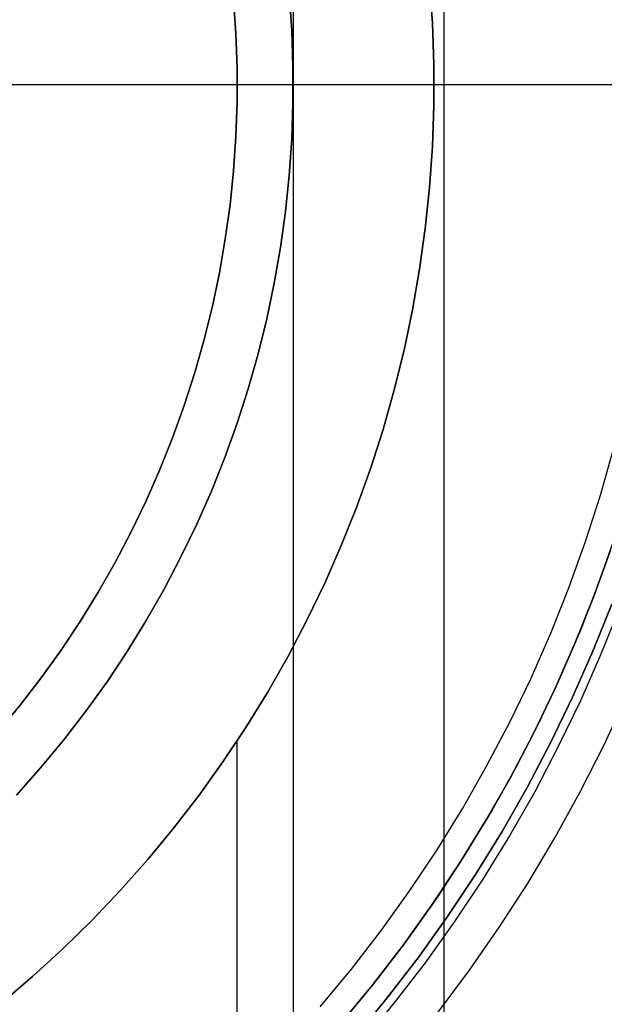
# Model space of a CAD drawing. Header units: millimetres. Extents: x -267 to 897, y -4167 to -3150.
# Tile 77 of 177: x 321.06 to 326.62, y -3525.65 to -3516.28. Entities that reach past the tile are written whole.
import ezdxf

# ---------------------------------------------------------------- set-up
doc = ezdxf.new("R2010")
doc.units = ezdxf.units.MM
doc.layers.add('1', color=7, linetype='Continuous')
doc.layers.add('BLANCO METALICO', color=7, linetype='Continuous', true_color=0xededed)

msp = doc.modelspace()

# ---------------------------------------------------------------- linework, layer by layer
at = {"layer": '1', "color": 7, "true_color": 0xffffff}
for p, q in [((325.0966, -3497.4911), (325.0966, -3536.3139)), ((384.8577, -3516.9025, 31.0021), (313.6641, -3516.9025, 31.0021)), ((336.1626, -3516.9025), (313.6641, -3516.9025))]:
    msp.add_line(p, q, dxfattribs=at)
at = {"layer": '1', "color": 250, "true_color": 0x111111}
for p, q in [((323.6652, -3499.5801, 127.4778), (323.6652, -3534.2249, 127.4778)), ((324.9618, -3515.925, 271.5104), (324.9889, -3516.3155, 271.5104)), ((324.9889, -3516.3155, 165.4778), (324.9618, -3515.925, 165.4778)), ((324.9618, -3515.925, 271.5104), (324.9889, -3516.3155, 271.5104)), ((324.9618, -3515.925, 218.4941), (324.9889, -3516.3155, 218.4941)), ((324.9889, -3516.3155, 165.4778), (324.9618, -3515.925, 165.4778)), ((323.1203, -3516.4124, 271.5104), (323.0977, -3516.0863, 271.5104)), ((323.0977, -3516.0863, 246.5104), (323.1203, -3516.4124, 246.5104)), ((323.0977, -3516.0863, 271.5104), (323.1203, -3516.4124, 271.5104)), ((323.1203, -3516.4124, 246.5104), (323.0977, -3516.0863, 246.5104)), ((323.0977, -3516.0863, 259.0104), (323.1203, -3516.4124, 259.0104)), ((323.6503, -3516.3849, 59.3074), (323.6265, -3516.0405, 59.3074)), ((323.6503, -3516.3849, 49.0793), (323.6265, -3516.0405, 49.0793)), ((323.6265, -3516.0405, 59.3074), (323.6503, -3516.3849, 59.3074)), ((323.6265, -3516.0405, 54.1934), (323.6503, -3516.3849, 54.1934)), ((323.6265, -3516.0405, 49.0793), (323.6503, -3516.3849, 49.0793)), ((323.6623, -3516.7299, 59.3074), (323.6503, -3516.3849, 59.3074)), ((323.6623, -3516.7299, 49.0793), (323.6503, -3516.3849, 49.0793)), ((323.6503, -3516.3849, 59.3074), (323.6623, -3516.7299, 59.3074)), ((323.6503, -3516.3849, 54.1934), (323.6623, -3516.7299, 54.1934)), ((323.6503, -3516.3849, 49.0793), (323.6623, -3516.7299, 49.0793)), ((324.9889, -3516.3155, 271.5104), (325.0024, -3516.7068, 271.5104)), ((325.0024, -3516.7068, 165.4778), (324.9889, -3516.3155, 165.4778)), ((324.9889, -3516.3155, 271.5104), (325.0024, -3516.7068, 271.5104)), ((324.9889, -3516.3155, 218.4941), (325.0024, -3516.7068, 218.4941)), ((325.0024, -3516.7068, 165.4778), (324.9889, -3516.3155, 165.4778)), ((323.1315, -3516.7391, 271.5104), (323.1203, -3516.4124, 271.5104)), ((323.1203, -3516.4124, 246.5104), (323.1315, -3516.7391, 246.5104)), ((323.1203, -3516.4124, 271.5104), (323.1315, -3516.7391, 271.5104)), ((323.1315, -3516.7391, 246.5104), (323.1203, -3516.4124, 246.5104)), ((323.1203, -3516.4124, 259.0104), (323.1315, -3516.7391, 259.0104)), ((323.1315, -3517.066, 271.5104), (323.1315, -3516.7391, 271.5104)), ((323.1315, -3516.7391, 246.5104), (323.1315, -3517.066, 246.5104)), ((323.1315, -3516.7391, 271.5104), (323.1315, -3517.066, 271.5104)), ((323.1315, -3517.066, 246.5104), (323.1315, -3516.7391, 246.5104)), ((323.1315, -3516.7391, 259.0104), (323.1315, -3517.066, 259.0104)), ((323.6623, -3517.0751, 59.3074), (323.6623, -3516.7299, 59.3074)), ((323.6623, -3517.0751, 49.0793), (323.6623, -3516.7299, 49.0793)), ((323.6623, -3516.7299, 59.3074), (323.6623, -3517.0751, 59.3074)), ((323.6623, -3516.7299, 54.1934), (323.6623, -3517.0751, 54.1934)), ((323.6623, -3516.7299, 49.0793), (323.6623, -3517.0751, 49.0793)), ((325.0024, -3516.7068, 271.5104), (325.0024, -3517.0983, 271.5104)), ((325.0024, -3517.0983, 165.4778), (325.0024, -3516.7068, 165.4778)), ((325.0024, -3516.7068, 271.5104), (325.0024, -3517.0983, 271.5104)), ((325.0024, -3516.7068, 218.4941), (325.0024, -3517.0983, 218.4941)), ((325.0024, -3517.0983, 165.4778), (325.0024, -3516.7068, 165.4778)), ((387.6638, -3516.9025, 31.0021), (313.6641, -3516.9025, 31.0021)), ((380.6271, -3516.9025, 48.5021), (313.6641, -3516.9025, 48.5021)), ((323.6638, -3516.9025, 49.0793), (313.6641, -3516.9025, 49.0793)), ((323.133, -3516.9025, 246.5104), (313.6641, -3516.9025, 246.5104)), ((333.6662, -3516.9025, 127.4778), (321.0638, -3516.9025, 127.4778)), ((321.0638, -3516.9025, 127.4778), (321.0638, -3516.9025, 125.1278)), ((327.6814, -3516.9025, 125.1278), (321.0638, -3516.9025, 125.1278)), ((325.0041, -3516.9025, 271.5104), (323.133, -3516.9025, 271.5104)), ((323.133, -3516.9025, 271.5104), (323.133, -3516.9025, 246.5104)), ((327.5998, -3516.9025, 59.3074), (323.6638, -3516.9025, 59.3074)), ((323.6638, -3516.9025, 59.3074), (323.6638, -3516.9025, 49.0793)), ((325.0041, -3516.9025, 271.5104), (325.0041, -3516.9025, 165.4778)), ((332.5916, -3516.9025, 165.4778), (325.0041, -3516.9025, 165.4778)), ((323.1203, -3517.3926, 271.5104), (323.1315, -3517.066, 271.5104)), ((323.1315, -3517.066, 246.5104), (323.1203, -3517.3926, 246.5104)), ((323.1315, -3517.066, 271.5104), (323.1203, -3517.3926, 271.5104)), ((323.1203, -3517.3926, 246.5104), (323.1315, -3517.066, 246.5104)), ((323.1315, -3517.066, 259.0104), (323.1203, -3517.3926, 259.0104)), ((323.6503, -3517.4201, 59.3074), (323.6623, -3517.0751, 59.3074)), ((323.6503, -3517.4201, 49.0793), (323.6623, -3517.0751, 49.0793)), ((323.6623, -3517.0751, 59.3074), (323.6503, -3517.4201, 59.3074)), ((323.6623, -3517.0751, 54.1934), (323.6503, -3517.4201, 54.1934)), ((323.6623, -3517.0751, 49.0793), (323.6503, -3517.4201, 49.0793)), ((325.0024, -3517.0983, 271.5104), (324.9889, -3517.4895, 271.5104)), ((324.9889, -3517.4895, 165.4778), (325.0024, -3517.0983, 165.4778)), ((325.0024, -3517.0983, 271.5104), (324.9889, -3517.4895, 271.5104)), ((325.0024, -3517.0983, 218.4941), (324.9889, -3517.4895, 218.4941)), ((324.9889, -3517.4895, 165.4778), (325.0024, -3517.0983, 165.4778)), ((323.0977, -3517.7187, 271.5104), (323.1203, -3517.3926, 271.5104)), ((323.1203, -3517.3926, 246.5104), (323.0977, -3517.7187, 246.5104)), ((323.1203, -3517.3926, 271.5104), (323.0977, -3517.7187, 271.5104)), ((323.0977, -3517.7187, 246.5104), (323.1203, -3517.3926, 246.5104)), ((323.1203, -3517.3926, 259.0104), (323.0977, -3517.7187, 259.0104)), ((323.6265, -3517.7645, 59.3074), (323.6503, -3517.4201, 59.3074)), ((323.6265, -3517.7645, 49.0793), (323.6503, -3517.4201, 49.0793)), ((323.6503, -3517.4201, 59.3074), (323.6265, -3517.7645, 59.3074)), ((323.6503, -3517.4201, 54.1934), (323.6265, -3517.7645, 54.1934)), ((323.6503, -3517.4201, 49.0793), (323.6265, -3517.7645, 49.0793)), ((324.9889, -3517.4895, 271.5104), (324.9618, -3517.88, 271.5104)), ((324.9618, -3517.88, 165.4778), (324.9889, -3517.4895, 165.4778)), ((324.9889, -3517.4895, 271.5104), (324.9618, -3517.88, 271.5104)), ((324.9889, -3517.4895, 218.4941), (324.9618, -3517.88, 218.4941)), ((324.9618, -3517.88, 165.4778), (324.9889, -3517.4895, 165.4778)), ((323.0639, -3518.0439, 271.5104), (323.0977, -3517.7187, 271.5104)), ((323.0977, -3517.7187, 246.5104), (323.0639, -3518.0439, 246.5104)), ((323.0977, -3517.7187, 271.5104), (323.0639, -3518.0439, 271.5104)), ((323.0639, -3518.0439, 246.5104), (323.0977, -3517.7187, 246.5104)), ((323.0977, -3517.7187, 259.0104), (323.0639, -3518.0439, 259.0104)), ((323.5908, -3518.1078, 59.3074), (323.6265, -3517.7645, 59.3074)), ((323.5908, -3518.1078, 49.0793), (323.6265, -3517.7645, 49.0793)), ((323.6265, -3517.7645, 59.3074), (323.5908, -3518.1078, 59.3074)), ((323.6265, -3517.7645, 54.1934), (323.5908, -3518.1078, 54.1934)), ((323.6265, -3517.7645, 49.0793), (323.5908, -3518.1078, 49.0793)), ((324.9618, -3517.88, 271.5104), (324.9214, -3518.2694, 271.5104)), ((324.9214, -3518.2694, 165.4778), (324.9618, -3517.88, 165.4778)), ((324.9618, -3517.88, 271.5104), (324.9214, -3518.2694, 271.5104)), ((324.9618, -3517.88, 218.4941), (324.9214, -3518.2694, 218.4941)), ((324.9214, -3518.2694, 165.4778), (324.9618, -3517.88, 165.4778)), ((323.0189, -3518.3676, 271.5104), (323.0639, -3518.0439, 271.5104)), ((323.0639, -3518.0439, 246.5104), (323.0189, -3518.3676, 246.5104)), ((323.0639, -3518.0439, 271.5104), (323.0189, -3518.3676, 271.5104)), ((323.0189, -3518.3676, 246.5104), (323.0639, -3518.0439, 246.5104)), ((323.0639, -3518.0439, 259.0104), (323.0189, -3518.3676, 259.0104)), ((323.5433, -3518.4498, 59.3074), (323.5908, -3518.1078, 59.3074)), ((323.5433, -3518.4498, 49.0793), (323.5908, -3518.1078, 49.0793)), ((323.5908, -3518.1078, 59.3074), (323.5433, -3518.4498, 59.3074)), ((323.5908, -3518.1078, 54.1934), (323.5433, -3518.4498, 54.1934)), ((323.5908, -3518.1078, 49.0793), (323.5433, -3518.4498, 49.0793)), ((324.9214, -3518.2694, 271.5104), (324.8675, -3518.6571, 271.5104)), ((324.8675, -3518.6571, 165.4778), (324.9214, -3518.2694, 165.4778)), ((324.9214, -3518.2694, 271.5104), (324.8675, -3518.6571, 271.5104)), ((324.9214, -3518.2694, 218.4941), (324.8675, -3518.6571, 218.4941)), ((324.8675, -3518.6571, 165.4778), (324.9214, -3518.2694, 165.4778)), ((322.9628, -3518.6897, 271.5104), (323.0189, -3518.3676, 271.5104)), ((323.0189, -3518.3676, 246.5104), (322.9628, -3518.6897, 246.5104)), ((323.0189, -3518.3676, 271.5104), (322.9628, -3518.6897, 271.5104)), ((322.9628, -3518.6897, 246.5104), (323.0189, -3518.3676, 246.5104)), ((323.0189, -3518.3676, 259.0104), (322.9628, -3518.6897, 259.0104)), ((323.484, -3518.7898, 59.3074), (323.5433, -3518.4498, 59.3074)), ((323.484, -3518.7898, 49.0793), (323.5433, -3518.4498, 49.0793)), ((323.5433, -3518.4498, 59.3074), (323.484, -3518.7898, 59.3074)), ((323.5433, -3518.4498, 54.1934), (323.484, -3518.7898, 54.1934)), ((323.5433, -3518.4498, 49.0793), (323.484, -3518.7898, 49.0793)), ((322.8956, -3519.0095, 271.5104), (322.9628, -3518.6897, 271.5104)), ((322.9628, -3518.6897, 246.5104), (322.8956, -3519.0095, 246.5104)), ((322.9628, -3518.6897, 271.5104), (322.8956, -3519.0095, 271.5104)), ((322.8956, -3519.0095, 246.5104), (322.9628, -3518.6897, 246.5104)), ((322.9628, -3518.6897, 259.0104), (322.8956, -3519.0095, 259.0104)), ((324.8675, -3518.6571, 271.5104), (324.8002, -3519.0428, 271.5104)), ((324.8002, -3519.0428, 165.4778), (324.8675, -3518.6571, 165.4778)), ((324.8675, -3518.6571, 271.5104), (324.8002, -3519.0428, 271.5104)), ((324.8675, -3518.6571, 218.4941), (324.8002, -3519.0428, 218.4941)), ((324.8002, -3519.0428, 165.4778), (324.8675, -3518.6571, 165.4778)), ((323.413, -3519.1277, 59.3074), (323.484, -3518.7898, 59.3074)), ((323.413, -3519.1277, 49.0793), (323.484, -3518.7898, 49.0793)), ((323.484, -3518.7898, 59.3074), (323.413, -3519.1277, 59.3074)), ((323.484, -3518.7898, 54.1934), (323.413, -3519.1277, 54.1934)), ((323.484, -3518.7898, 49.0793), (323.413, -3519.1277, 49.0793)), ((322.8173, -3519.3269, 271.5104), (322.8956, -3519.0095, 271.5104)), ((322.8956, -3519.0095, 246.5104), (322.8173, -3519.3269, 246.5104)), ((322.8956, -3519.0095, 271.5104), (322.8173, -3519.3269, 271.5104)), ((322.8173, -3519.3269, 246.5104), (322.8956, -3519.0095, 246.5104)), ((322.8956, -3519.0095, 259.0104), (322.8173, -3519.3269, 259.0104)), ((324.8002, -3519.0428, 271.5104), (324.7197, -3519.4259, 271.5104)), ((324.7197, -3519.4259, 165.4778), (324.8002, -3519.0428, 165.4778)), ((324.8002, -3519.0428, 271.5104), (324.7197, -3519.4259, 271.5104)), ((324.8002, -3519.0428, 218.4941), (324.7197, -3519.4259, 218.4941)), ((324.7197, -3519.4259, 165.4778), (324.8002, -3519.0428, 165.4778)), ((323.3304, -3519.4628, 59.3074), (323.413, -3519.1277, 59.3074)), ((323.3304, -3519.4628, 49.0793), (323.413, -3519.1277, 49.0793)), ((323.413, -3519.1277, 59.3074), (323.3304, -3519.4628, 59.3074)), ((323.413, -3519.1277, 54.1934), (323.3304, -3519.4628, 54.1934)), ((323.413, -3519.1277, 49.0793), (323.3304, -3519.4628, 49.0793)), ((322.7282, -3519.6414, 271.5104), (322.8173, -3519.3269, 271.5104)), ((322.8173, -3519.3269, 246.5104), (322.7282, -3519.6414, 246.5104)), ((322.8173, -3519.3269, 271.5104), (322.7282, -3519.6414, 271.5104)), ((322.7282, -3519.6414, 246.5104), (322.8173, -3519.3269, 246.5104)), ((322.8173, -3519.3269, 259.0104), (322.7282, -3519.6414, 259.0104)), ((323.2363, -3519.7949, 59.3074), (323.3304, -3519.4628, 59.3074)), ((323.2363, -3519.7949, 49.0793), (323.3304, -3519.4628, 49.0793)), ((323.3304, -3519.4628, 59.3074), (323.2363, -3519.7949, 59.3074)), ((323.3304, -3519.4628, 54.1934), (323.2363, -3519.7949, 54.1934)), ((323.3304, -3519.4628, 49.0793), (323.2363, -3519.7949, 49.0793)), ((324.7197, -3519.4259, 271.5104), (324.6261, -3519.806, 271.5104)), ((324.6261, -3519.806, 165.4778), (324.7197, -3519.4259, 165.4778)), ((324.7197, -3519.4259, 271.5104), (324.6261, -3519.806, 271.5104)), ((324.7197, -3519.4259, 218.4941), (324.6261, -3519.806, 218.4941)), ((324.6261, -3519.806, 165.4778), (324.7197, -3519.4259, 165.4778)), ((322.6283, -3519.9526, 271.5104), (322.7282, -3519.6414, 271.5104)), ((322.7282, -3519.6414, 246.5104), (322.6283, -3519.9526, 246.5104)), ((322.7282, -3519.6414, 271.5104), (322.6283, -3519.9526, 271.5104)), ((322.6283, -3519.9526, 246.5104), (322.7282, -3519.6414, 246.5104)), ((322.7282, -3519.6414, 259.0104), (322.6283, -3519.9526, 259.0104)), ((323.1308, -3520.1236, 59.3074), (323.2363, -3519.7949, 59.3074)), ((323.1308, -3520.1236, 49.0793), (323.2363, -3519.7949, 49.0793)), ((323.2363, -3519.7949, 59.3074), (323.1308, -3520.1236, 59.3074)), ((323.2363, -3519.7949, 54.1934), (323.1308, -3520.1236, 54.1934)), ((323.2363, -3519.7949, 49.0793), (323.1308, -3520.1236, 49.0793)), ((324.6261, -3519.806, 271.5104), (324.5193, -3520.1826, 271.5104)), ((324.5193, -3520.1826, 165.4778), (324.6261, -3519.806, 165.4778)), ((324.6261, -3519.806, 271.5104), (324.5193, -3520.1826, 271.5104)), ((324.6261, -3519.806, 218.4941), (324.5193, -3520.1826, 218.4941)), ((324.5193, -3520.1826, 165.4778), (324.6261, -3519.806, 165.4778)), ((322.5176, -3520.2602, 271.5104), (322.6283, -3519.9526, 271.5104)), ((322.6283, -3519.9526, 246.5104), (322.5176, -3520.2602, 246.5104)), ((322.6283, -3519.9526, 271.5104), (322.5176, -3520.2602, 271.5104)), ((322.5176, -3520.2602, 246.5104), (322.6283, -3519.9526, 246.5104)), ((322.6283, -3519.9526, 259.0104), (322.5176, -3520.2602, 259.0104)), ((323.0139, -3520.4485, 59.3074), (323.1308, -3520.1236, 59.3074)), ((323.0139, -3520.4485, 49.0793), (323.1308, -3520.1236, 49.0793)), ((323.1308, -3520.1236, 59.3074), (323.0139, -3520.4485, 59.3074)), ((323.1308, -3520.1236, 54.1934), (323.0139, -3520.4485, 54.1934)), ((323.1308, -3520.1236, 49.0793), (323.0139, -3520.4485, 49.0793)), ((324.5193, -3520.1826, 271.5104), (324.3996, -3520.5554, 271.5104)), ((324.3996, -3520.5554, 165.4778), (324.5193, -3520.1826, 165.4778)), ((324.5193, -3520.1826, 271.5104), (324.3996, -3520.5554, 271.5104)), ((324.5193, -3520.1826, 218.4941), (324.3996, -3520.5554, 218.4941)), ((324.3996, -3520.5554, 165.4778), (324.5193, -3520.1826, 165.4778)), ((322.3965, -3520.5638, 271.5104), (322.5176, -3520.2602, 271.5104)), ((322.5176, -3520.2602, 246.5104), (322.3965, -3520.5638, 246.5104)), ((322.5176, -3520.2602, 271.5104), (322.3965, -3520.5638, 271.5104)), ((322.3965, -3520.5638, 246.5104), (322.5176, -3520.2602, 246.5104)), ((322.5176, -3520.2602, 259.0104), (322.3965, -3520.5638, 259.0104)), ((322.886, -3520.7691, 59.3074), (323.0139, -3520.4485, 59.3074)), ((322.886, -3520.7691, 49.0793), (323.0139, -3520.4485, 49.0793)), ((323.0139, -3520.4485, 59.3074), (322.886, -3520.7691, 59.3074)), ((323.0139, -3520.4485, 54.1934), (322.886, -3520.7691, 54.1934)), ((323.0139, -3520.4485, 49.0793), (322.886, -3520.7691, 49.0793)), ((322.2649, -3520.863, 271.5104), (322.3965, -3520.5638, 271.5104)), ((322.3965, -3520.5638, 246.5104), (322.2649, -3520.863, 246.5104)), ((322.3965, -3520.5638, 271.5104), (322.2649, -3520.863, 271.5104)), ((322.2649, -3520.863, 246.5104), (322.3965, -3520.5638, 246.5104)), ((322.3965, -3520.5638, 259.0104), (322.2649, -3520.863, 259.0104)), ((324.3996, -3520.5554, 271.5104), (324.2671, -3520.9237, 271.5104)), ((324.2671, -3520.9237, 165.4778), (324.3996, -3520.5554, 165.4778)), ((324.3996, -3520.5554, 271.5104), (324.2671, -3520.9237, 271.5104)), ((324.3996, -3520.5554, 218.4941), (324.2671, -3520.9237, 218.4941)), ((324.2671, -3520.9237, 165.4778), (324.3996, -3520.5554, 165.4778)), ((322.747, -3521.0851, 59.3074), (322.886, -3520.7691, 59.3074)), ((322.747, -3521.0851, 49.0793), (322.886, -3520.7691, 49.0793)), ((322.886, -3520.7691, 59.3074), (322.747, -3521.0851, 59.3074)), ((322.886, -3520.7691, 54.1934), (322.747, -3521.0851, 54.1934)), ((322.886, -3520.7691, 49.0793), (322.747, -3521.0851, 49.0793)), ((322.1231, -3521.1576, 271.5104), (322.2649, -3520.863, 271.5104)), ((322.2649, -3520.863, 246.5104), (322.1231, -3521.1576, 246.5104)), ((322.2649, -3520.863, 271.5104), (322.1231, -3521.1576, 271.5104)), ((322.1231, -3521.1576, 246.5104), (322.2649, -3520.863, 246.5104)), ((322.2649, -3520.863, 259.0104), (322.1231, -3521.1576, 259.0104)), ((324.2671, -3520.9237, 271.5104), (324.122, -3521.2873, 271.5104)), ((324.122, -3521.2873, 165.4778), (324.2671, -3520.9237, 165.4778)), ((324.2671, -3520.9237, 271.5104), (324.122, -3521.2873, 271.5104)), ((324.2671, -3520.9237, 218.4941), (324.122, -3521.2873, 218.4941)), ((324.122, -3521.2873, 165.4778), (324.2671, -3520.9237, 165.4778)), ((321.9711, -3521.447, 271.5104), (322.1231, -3521.1576, 271.5104)), ((322.1231, -3521.1576, 246.5104), (321.9711, -3521.447, 246.5104)), ((322.1231, -3521.1576, 271.5104), (321.9711, -3521.447, 271.5104)), ((321.9711, -3521.447, 246.5104), (322.1231, -3521.1576, 246.5104)), ((322.1231, -3521.1576, 259.0104), (321.9711, -3521.447, 259.0104)), ((322.5972, -3521.3961, 59.3074), (322.747, -3521.0851, 59.3074)), ((322.5972, -3521.3961, 49.0793), (322.747, -3521.0851, 49.0793)), ((322.747, -3521.0851, 59.3074), (322.5972, -3521.3961, 59.3074)), ((322.747, -3521.0851, 54.1934), (322.5972, -3521.3961, 54.1934)), ((322.747, -3521.0851, 49.0793), (322.5972, -3521.3961, 49.0793)), ((324.122, -3521.2873, 271.5104), (323.9644, -3521.6457, 271.5104)), ((323.9644, -3521.6457, 165.4778), (324.122, -3521.2873, 165.4778)), ((324.122, -3521.2873, 271.5104), (323.9644, -3521.6457, 271.5104)), ((324.122, -3521.2873, 218.4941), (323.9644, -3521.6457, 218.4941)), ((323.9644, -3521.6457, 165.4778), (324.122, -3521.2873, 165.4778)), ((321.8093, -3521.731, 271.5104), (321.9711, -3521.447, 271.5104)), ((321.9711, -3521.447, 246.5104), (321.8093, -3521.731, 246.5104)), ((321.9711, -3521.447, 271.5104), (321.8093, -3521.731, 271.5104)), ((321.8093, -3521.731, 246.5104), (321.9711, -3521.447, 246.5104)), ((321.9711, -3521.447, 259.0104), (321.8093, -3521.731, 259.0104)), ((322.4368, -3521.7017, 59.3074), (322.5972, -3521.3961, 59.3074)), ((322.4368, -3521.7017, 49.0793), (322.5972, -3521.3961, 49.0793)), ((322.5972, -3521.3961, 59.3074), (322.4368, -3521.7017, 59.3074)), ((322.5972, -3521.3961, 54.1934), (322.4368, -3521.7017, 54.1934)), ((322.5972, -3521.3961, 49.0793), (322.4368, -3521.7017, 49.0793)), ((322.2659, -3522.0017, 59.3074), (322.4368, -3521.7017, 59.3074)), ((322.2659, -3522.0017, 49.0793), (322.4368, -3521.7017, 49.0793)), ((322.4368, -3521.7017, 59.3074), (322.2659, -3522.0017, 59.3074)), ((322.4368, -3521.7017, 54.1934), (322.2659, -3522.0017, 54.1934)), ((322.4368, -3521.7017, 49.0793), (322.2659, -3522.0017, 49.0793)), ((323.9644, -3521.6457, 271.5104), (323.7946, -3521.9984, 271.5104)), ((323.7946, -3521.9984, 165.4778), (323.9644, -3521.6457, 165.4778)), ((323.9644, -3521.6457, 271.5104), (323.7946, -3521.9984, 271.5104)), ((323.9644, -3521.6457, 218.4941), (323.7946, -3521.9984, 218.4941)), ((323.7946, -3521.9984, 165.4778), (323.9644, -3521.6457, 165.4778)), ((321.6378, -3522.0093, 271.5104), (321.8093, -3521.731, 271.5104)), ((321.8093, -3521.731, 246.5104), (321.6378, -3522.0093, 246.5104)), ((321.8093, -3521.731, 271.5104), (321.6378, -3522.0093, 271.5104)), ((321.6378, -3522.0093, 246.5104), (321.8093, -3521.731, 246.5104)), ((321.8093, -3521.731, 259.0104), (321.6378, -3522.0093, 259.0104)), ((326.5159, -3522.291, 59.3074), (326.6942, -3521.8442, 59.3074)), ((326.6942, -3521.8442, 59.3074), (326.5159, -3522.291, 59.3074)), ((326.7705, -3521.8731, 125.1278), (326.5911, -3522.3226, 125.1278)), ((326.7705, -3521.8731, 125.1278), (326.5911, -3522.3226, 125.1278)), ((321.4568, -3522.2815, 271.5104), (321.6378, -3522.0093, 271.5104)), ((321.6378, -3522.0093, 246.5104), (321.4568, -3522.2815, 246.5104)), ((321.6378, -3522.0093, 271.5104), (321.4568, -3522.2815, 271.5104)), ((321.4568, -3522.2815, 246.5104), (321.6378, -3522.0093, 246.5104)), ((321.6378, -3522.0093, 259.0104), (321.4568, -3522.2815, 259.0104)), ((322.0848, -3522.2955, 59.3074), (322.2659, -3522.0017, 59.3074)), ((322.0848, -3522.2955, 49.0793), (322.2659, -3522.0017, 49.0793)), ((322.2659, -3522.0017, 59.3074), (322.0848, -3522.2955, 59.3074)), ((322.2659, -3522.0017, 54.1934), (322.0848, -3522.2955, 54.1934)), ((322.2659, -3522.0017, 49.0793), (322.0848, -3522.2955, 49.0793)), ((323.7946, -3521.9984, 271.5104), (323.6127, -3522.345, 271.5104)), ((323.6127, -3522.345, 165.4778), (323.7946, -3521.9984, 165.4778)), ((323.7946, -3521.9984, 271.5104), (323.6127, -3522.345, 271.5104)), ((323.7946, -3521.9984, 218.4941), (323.6127, -3522.345, 218.4941)), ((323.6127, -3522.345, 165.4778), (323.7946, -3521.9984, 165.4778)), ((321.2665, -3522.5472, 271.5104), (321.4568, -3522.2815, 271.5104)), ((321.4568, -3522.2815, 246.5104), (321.2665, -3522.5472, 246.5104)), ((321.4568, -3522.2815, 271.5104), (321.2665, -3522.5472, 271.5104)), ((321.2665, -3522.5472, 246.5104), (321.4568, -3522.2815, 246.5104)), ((321.4568, -3522.2815, 259.0104), (321.2665, -3522.5472, 259.0104)), ((321.8936, -3522.583, 59.3074), (322.0848, -3522.2955, 59.3074)), ((321.8936, -3522.583, 49.0793), (322.0848, -3522.2955, 49.0793)), ((322.0848, -3522.2955, 59.3074), (321.8936, -3522.583, 59.3074)), ((322.0848, -3522.2955, 54.1934), (321.8936, -3522.583, 54.1934)), ((322.0848, -3522.2955, 49.0793), (321.8936, -3522.583, 49.0793)), ((323.6127, -3522.345, 271.5104), (323.4189, -3522.6851, 271.5104)), ((323.4189, -3522.6851, 165.4778), (323.6127, -3522.345, 165.4778)), ((323.6127, -3522.345, 271.5104), (323.4189, -3522.6851, 271.5104)), ((323.6127, -3522.345, 218.4941), (323.4189, -3522.6851, 218.4941)), ((323.4189, -3522.6851, 165.4778), (323.6127, -3522.345, 165.4778)), ((326.3222, -3522.7314, 59.3074), (326.5159, -3522.291, 59.3074)), ((326.5159, -3522.291, 59.3074), (326.3222, -3522.7314, 59.3074)), ((326.5911, -3522.3226, 125.1278), (326.3963, -3522.7655, 125.1278)), ((326.5911, -3522.3226, 125.1278), (326.3963, -3522.7655, 125.1278)), ((321.0671, -3522.8063, 271.5104), (321.2665, -3522.5472, 271.5104)), ((321.2665, -3522.5472, 246.5104), (321.0671, -3522.8063, 246.5104)), ((321.2665, -3522.5472, 271.5104), (321.0671, -3522.8063, 271.5104)), ((321.0671, -3522.8063, 246.5104), (321.2665, -3522.5472, 246.5104)), ((321.2665, -3522.5472, 259.0104), (321.0671, -3522.8063, 259.0104)), ((321.6927, -3522.8637, 59.3074), (321.8936, -3522.583, 59.3074)), ((321.6927, -3522.8637, 49.0793), (321.8936, -3522.583, 49.0793)), ((321.8936, -3522.583, 59.3074), (321.6927, -3522.8637, 59.3074)), ((321.8936, -3522.583, 54.1934), (321.6927, -3522.8637, 54.1934)), ((321.8936, -3522.583, 49.0793), (321.6927, -3522.8637, 49.0793)), ((323.4189, -3522.6851, 271.5104), (323.2135, -3523.0184, 271.5104)), ((323.2135, -3523.0184, 165.4778), (323.4189, -3522.6851, 165.4778)), ((323.4189, -3522.6851, 271.5104), (323.2135, -3523.0184, 271.5104)), ((323.4189, -3522.6851, 218.4941), (323.2135, -3523.0184, 218.4941)), ((323.2135, -3523.0184, 165.4778), (323.4189, -3522.6851, 165.4778)), ((326.1135, -3523.1648, 59.3074), (326.3222, -3522.7314, 59.3074)), ((326.3222, -3522.7314, 59.3074), (326.1135, -3523.1648, 59.3074)), ((320.859, -3523.0583, 271.5104), (321.0671, -3522.8063, 271.5104)), ((321.0671, -3522.8063, 246.5104), (320.859, -3523.0583, 246.5104)), ((321.0671, -3522.8063, 271.5104), (320.859, -3523.0583, 271.5104)), ((320.859, -3523.0583, 246.5104), (321.0671, -3522.8063, 246.5104)), ((321.0671, -3522.8063, 259.0104), (320.859, -3523.0583, 259.0104)), ((326.3963, -3522.7655, 125.1278), (326.1864, -3523.2015, 125.1278)), ((326.3963, -3522.7655, 125.1278), (326.1864, -3523.2015, 125.1278)), ((321.4821, -3523.1372, 59.3074), (321.6927, -3522.8637, 59.3074)), ((321.4821, -3523.1372, 49.0793), (321.6927, -3522.8637, 49.0793)), ((321.6927, -3522.8637, 59.3074), (321.4821, -3523.1372, 59.3074)), ((321.6927, -3522.8637, 54.1934), (321.4821, -3523.1372, 54.1934)), ((321.6927, -3522.8637, 49.0793), (321.4821, -3523.1372, 49.0793)), ((323.2135, -3523.0184, 271.5104), (322.9967, -3523.3444, 271.5104)), ((322.9967, -3523.3444, 165.4778), (323.2135, -3523.0184, 165.4778)), ((323.2135, -3523.0184, 271.5104), (322.9967, -3523.3444, 271.5104)), ((323.2135, -3523.0184, 218.4941), (322.9967, -3523.3444, 218.4941)), ((322.9967, -3523.3444, 165.4778), (323.2135, -3523.0184, 165.4778)), ((321.2623, -3523.4033, 59.3074), (321.4821, -3523.1372, 59.3074)), ((321.2623, -3523.4033, 49.0793), (321.4821, -3523.1372, 49.0793)), ((321.4821, -3523.1372, 59.3074), (321.2623, -3523.4033, 59.3074)), ((321.4821, -3523.1372, 54.1934), (321.2623, -3523.4033, 54.1934)), ((321.4821, -3523.1372, 49.0793), (321.2623, -3523.4033, 49.0793)), ((323.1278, -3523.1501, 165.4778), (323.1278, -3533.4468, 165.4778)), ((325.8899, -3523.5908, 59.3074), (326.1135, -3523.1648, 59.3074)), ((326.1135, -3523.1648, 59.3074), (325.8899, -3523.5908, 59.3074)), ((326.1864, -3523.2015, 125.1278), (325.9615, -3523.63, 125.1278)), ((326.1864, -3523.2015, 125.1278), (325.9615, -3523.63, 125.1278)), ((321.0334, -3523.6617, 59.3074), (321.2623, -3523.4033, 59.3074)), ((321.0334, -3523.6617, 49.0793), (321.2623, -3523.4033, 49.0793)), ((321.2623, -3523.4033, 59.3074), (321.0334, -3523.6617, 59.3074)), ((321.2623, -3523.4033, 54.1934), (321.0334, -3523.6617, 54.1934)), ((321.2623, -3523.4033, 49.0793), (321.0334, -3523.6617, 49.0793)), ((322.9967, -3523.3444, 271.5104), (322.7688, -3523.6627, 271.5104)), ((322.7688, -3523.6627, 165.4778), (322.9967, -3523.3444, 165.4778)), ((322.9967, -3523.3444, 271.5104), (322.7688, -3523.6627, 271.5104)), ((322.9967, -3523.3444, 218.4941), (322.7688, -3523.6627, 218.4941)), ((322.7688, -3523.6627, 165.4778), (322.9967, -3523.3444, 165.4778)), ((325.6518, -3524.0088, 59.3074), (325.8899, -3523.5908, 59.3074)), ((325.8899, -3523.5908, 59.3074), (325.6518, -3524.0088, 59.3074)), ((322.7688, -3523.6627, 271.5104), (322.53, -3523.9729, 271.5104)), ((322.53, -3523.9729, 165.4778), (322.7688, -3523.6627, 165.4778)), ((322.7688, -3523.6627, 271.5104), (322.53, -3523.9729, 271.5104)), ((322.7688, -3523.6627, 218.4941), (322.53, -3523.9729, 218.4941)), ((322.53, -3523.9729, 165.4778), (322.7688, -3523.6627, 165.4778)), ((325.9615, -3523.63, 125.1278), (325.722, -3524.0504, 125.1278)), ((325.9615, -3523.63, 125.1278), (325.722, -3524.0504, 125.1278)), ((322.53, -3523.9729, 271.5104), (322.2807, -3524.2747, 271.5104)), ((322.2807, -3524.2747, 165.4778), (322.53, -3523.9729, 165.4778)), ((322.53, -3523.9729, 271.5104), (322.2807, -3524.2747, 271.5104)), ((322.53, -3523.9729, 218.4941), (322.2807, -3524.2747, 218.4941)), ((322.2807, -3524.2747, 165.4778), (322.53, -3523.9729, 165.4778)), ((325.3994, -3524.4183, 59.3074), (325.6518, -3524.0088, 59.3074)), ((325.6518, -3524.0088, 59.3074), (325.3994, -3524.4183, 59.3074)), ((325.722, -3524.0504, 125.1278), (325.4681, -3524.4623, 125.1278)), ((325.722, -3524.0504, 125.1278), (325.4681, -3524.4623, 125.1278)), ((322.2807, -3524.2747, 271.5104), (322.0211, -3524.5677, 271.5104)), ((322.0211, -3524.5677, 165.4778), (322.2807, -3524.2747, 165.4778)), ((322.2807, -3524.2747, 271.5104), (322.0211, -3524.5677, 271.5104)), ((322.2807, -3524.2747, 218.4941), (322.0211, -3524.5677, 218.4941)), ((322.0211, -3524.5677, 165.4778), (322.2807, -3524.2747, 165.4778)), ((325.133, -3524.8189, 59.3074), (325.3994, -3524.4183, 59.3074)), ((325.3994, -3524.4183, 59.3074), (325.133, -3524.8189, 59.3074)), ((325.4681, -3524.4623, 125.1278), (325.2001, -3524.8653, 125.1278)), ((325.4681, -3524.4623, 125.1278), (325.2001, -3524.8653, 125.1278)), ((322.0211, -3524.5677, 271.5104), (321.7516, -3524.8516, 271.5104)), ((321.7516, -3524.8516, 165.4778), (322.0211, -3524.5677, 165.4778)), ((322.0211, -3524.5677, 271.5104), (321.7516, -3524.8516, 271.5104)), ((322.0211, -3524.5677, 218.4941), (321.7516, -3524.8516, 218.4941)), ((321.7516, -3524.8516, 165.4778), (322.0211, -3524.5677, 165.4778)), ((324.8529, -3525.2101, 59.3074), (325.133, -3524.8189, 59.3074)), ((325.133, -3524.8189, 59.3074), (324.8529, -3525.2101, 59.3074)), ((321.7516, -3524.8516, 271.5104), (321.4724, -3525.126, 271.5104)), ((321.4724, -3525.126, 165.4778), (321.7516, -3524.8516, 165.4778)), ((321.7516, -3524.8516, 271.5104), (321.4724, -3525.126, 271.5104)), ((321.7516, -3524.8516, 218.4941), (321.4724, -3525.126, 218.4941)), ((321.4724, -3525.126, 165.4778), (321.7516, -3524.8516, 165.4778)), ((325.2001, -3524.8653, 125.1278), (324.9184, -3525.2587, 125.1278)), ((325.2001, -3524.8653, 125.1278), (324.9184, -3525.2587, 125.1278)), ((321.4724, -3525.126, 271.5104), (321.1839, -3525.3906, 271.5104)), ((321.1839, -3525.3906, 165.4778), (321.4724, -3525.126, 165.4778)), ((321.4724, -3525.126, 271.5104), (321.1839, -3525.3906, 271.5104)), ((321.4724, -3525.126, 218.4941), (321.1839, -3525.3906, 218.4941)), ((321.1839, -3525.3906, 165.4778), (321.4724, -3525.126, 165.4778)), ((324.5595, -3525.5913, 59.3074), (324.8529, -3525.2101, 59.3074)), ((324.8529, -3525.2101, 59.3074), (324.5595, -3525.5913, 59.3074)), ((324.9184, -3525.2587, 125.1278), (324.6233, -3525.6422, 125.1278)), ((324.9184, -3525.2587, 125.1278), (324.6233, -3525.6422, 125.1278)), ((321.1839, -3525.3906, 271.5104), (320.8864, -3525.6451, 271.5104)), ((320.8864, -3525.6451, 165.4778), (321.1839, -3525.3906, 165.4778)), ((321.1839, -3525.3906, 271.5104), (320.8864, -3525.6451, 271.5104)), ((321.1839, -3525.3906, 218.4941), (320.8864, -3525.6451, 218.4941)), ((320.8864, -3525.6451, 165.4778), (321.1839, -3525.3906, 165.4778)), ((324.2531, -3525.9622, 59.3074), (324.5595, -3525.5913, 59.3074)), ((324.5595, -3525.5913, 59.3074), (324.2531, -3525.9622, 59.3074)), ((324.6233, -3525.6422, 125.1278), (324.3151, -3526.0152, 125.1278)), ((324.6233, -3525.6422, 125.1278), (324.3151, -3526.0152, 125.1278))]:
    msp.add_line(p, q, dxfattribs=at)
at = {"layer": 'BLANCO METALICO', "color": 3, "true_color": 0x00ff00}
for p, q in [((326.5871, -3520.8062, 238.114), (326.7141, -3520.3578, 238.114)), ((326.4447, -3521.2499, 238.114), (326.5871, -3520.8062, 238.114)), ((326.287, -3521.6885, 238.114), (326.4447, -3521.2499, 238.114)), ((326.1143, -3522.1214, 238.114), (326.287, -3521.6885, 238.114)), ((325.9267, -3522.548, 238.114), (326.1143, -3522.1214, 238.114)), ((325.7245, -3522.9679, 238.114), (325.9267, -3522.548, 238.114)), ((325.508, -3523.3806, 238.114), (325.7245, -3522.9679, 238.114)), ((325.2774, -3523.7855, 238.114), (325.508, -3523.3806, 238.114)), ((325.0329, -3524.1823, 238.114), (325.2774, -3523.7855, 238.114)), ((324.7748, -3524.5704, 238.114), (325.0329, -3524.1823, 238.114)), ((324.5035, -3524.9493, 238.114), (324.7748, -3524.5704, 238.114)), ((324.2193, -3525.3186, 238.114), (324.5035, -3524.9493, 238.114)), ((323.9225, -3525.678, 238.114), (324.2193, -3525.3186, 238.114))]:
    msp.add_line(p, q, dxfattribs=at)
at = {"layer": 'BLANCO METALICO'}
for p, q in [((326.7243, -3521.2029, 246.5104), (326.5668, -3521.6547, 246.5104)), ((326.6812, -3521.3317, 271.5104), (326.5205, -3521.7783, 271.5104)), ((326.5205, -3521.7783, 259.0104), (326.6812, -3521.3317, 259.0104)), ((326.5668, -3521.6547, 246.5104), (326.3936, -3522.1007, 246.5104)), ((326.5205, -3521.7783, 271.5104), (326.3446, -3522.2192, 271.5104)), ((326.3446, -3522.2192, 259.0104), (326.5205, -3521.7783, 259.0104)), ((326.3936, -3522.1007, 246.5104), (326.2051, -3522.5404, 246.5104)), ((326.3446, -3522.2192, 271.5104), (326.1535, -3522.6537, 271.5104)), ((326.1535, -3522.6537, 259.0104), (326.3446, -3522.2192, 259.0104)), ((326.2051, -3522.5404, 246.5104), (326.0013, -3522.9733, 246.5104)), ((326.1535, -3522.6537, 271.5104), (325.9476, -3523.0814, 271.5104)), ((325.9476, -3523.0814, 259.0104), (326.1535, -3522.6537, 259.0104)), ((326.6213, -3523.1851, 246.5104), (326.8315, -3522.7316, 246.5104)), ((326.0013, -3522.9733, 246.5104), (325.7827, -3523.3988, 246.5104)), ((325.9476, -3523.0814, 271.5104), (325.727, -3523.5017, 271.5104)), ((325.727, -3523.5017, 259.0104), (325.9476, -3523.0814, 259.0104)), ((326.3955, -3523.6309, 246.5104), (326.6213, -3523.1851, 246.5104)), ((325.7827, -3523.3988, 246.5104), (325.5493, -3523.8165, 246.5104)), ((325.727, -3523.5017, 271.5104), (325.492, -3523.9141, 271.5104)), ((325.492, -3523.9141, 259.0104), (325.727, -3523.5017, 259.0104)), ((326.1543, -3524.0687, 246.5104), (326.3955, -3523.6309, 246.5104)), ((325.5493, -3523.8165, 246.5104), (325.3016, -3524.2258, 246.5104)), ((325.492, -3523.9141, 271.5104), (325.243, -3524.3182, 271.5104)), ((325.243, -3524.3182, 259.0104), (325.492, -3523.9141, 259.0104)), ((325.8981, -3524.4979, 246.5104), (326.1543, -3524.0687, 246.5104)), ((325.3016, -3524.2258, 246.5104), (325.0398, -3524.6263, 246.5104)), ((325.243, -3524.3182, 271.5104), (324.9801, -3524.7134, 271.5104)), ((324.9801, -3524.7134, 259.0104), (325.243, -3524.3182, 259.0104)), ((325.6271, -3524.9179, 246.5104), (325.8981, -3524.4979, 246.5104)), ((325.0398, -3524.6263, 246.5104), (324.7642, -3525.0173, 246.5104)), ((324.9801, -3524.7134, 271.5104), (324.7038, -3525.0993, 271.5104)), ((324.7038, -3525.0993, 259.0104), (324.9801, -3524.7134, 259.0104)), ((325.3417, -3525.3282, 246.5104), (325.6271, -3524.9179, 246.5104)), ((324.7038, -3525.0993, 271.5104), (324.4143, -3525.4755, 271.5104)), ((324.4143, -3525.4755, 259.0104), (324.7038, -3525.0993, 259.0104)), ((324.7642, -3525.0173, 246.5104), (324.4751, -3525.3986, 246.5104)), ((325.0423, -3525.7284, 246.5104), (325.3417, -3525.3282, 246.5104)), ((324.4143, -3525.4755, 271.5104), (324.1119, -3525.8415, 271.5104)), ((324.1119, -3525.8415, 259.0104), (324.4143, -3525.4755, 259.0104)), ((324.4751, -3525.3986, 246.5104), (324.173, -3525.7696, 246.5104))]:
    msp.add_line(p, q, dxfattribs=at)

doc.saveas('drawing.dxf')
